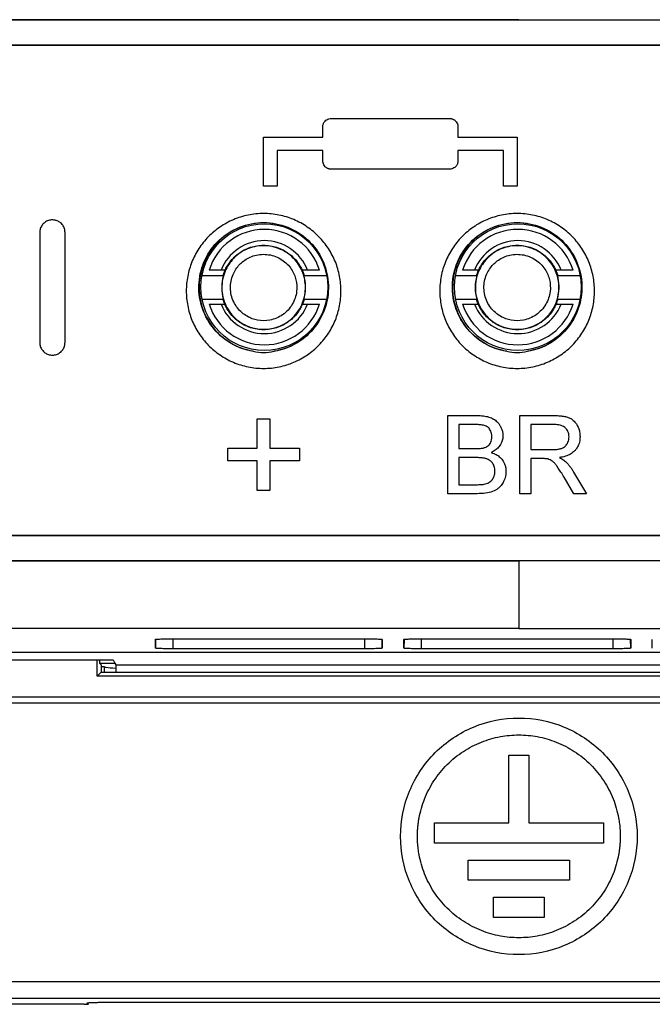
# Model space of a CAD drawing. Header units: millimetres. Extents: x -1111 to 1147, y -743 to 1146.
# Tile 115 of 203: x 190 to 227, y -83 to -25. Entities that reach past the tile are written whole.
import ezdxf

# ---------------------------------------------------------------- set-up
doc = ezdxf.new("R2010")
doc.units = ezdxf.units.MM

msp = doc.modelspace()

# ---------------------------------------------------------------- linework, layer by layer
at = {"color": 7, "linetype": 'Continuous', "lineweight": 25}
for p, q in [((219.102, -25.029), (119.525, -25.029)), ((119.525, -25.038), (318.68, -25.038)), ((219.102, -25.029), (318.68, -25.029)), ((318.68, -26.538), (119.525, -26.538)), ((318.68, -26.556), (119.525, -26.556)), ((207.502, -31.973), (207.502, -31.373)), ((208.002, -30.873), (215.002, -30.873)), ((215.502, -31.373), (215.502, -31.973)), ((204.002, -34.873), (204.002, -31.973)), ((204.002, -31.973), (207.502, -31.973)), ((215.502, -31.973), (219.002, -31.973)), ((207.502, -32.773), (204.802, -32.773)), ((204.802, -32.773), (204.802, -34.873)), ((207.502, -33.373), (207.502, -32.773)), ((218.202, -32.773), (215.502, -32.773)), ((215.502, -32.773), (215.502, -33.373)), ((218.202, -34.873), (218.202, -32.773)), ((215.002, -33.873), (208.002, -33.873)), ((204.802, -34.873), (204.002, -34.873)), ((219.002, -34.873), (218.202, -34.873)), ((201.615, -40.191), (200.351, -40.191)), ((201.756, -39.849), (201.481, -39.849)), ((201.602, -40.173), (201.615, -40.191)), ((206.605, -39.849), (206.252, -39.849)), ((206.389, -40.191), (206.402, -40.173)), ((207.735, -40.191), (206.389, -40.191)), ((216.615, -40.191), (215.351, -40.191)), ((216.756, -39.849), (216.481, -39.849)), ((216.602, -40.173), (216.615, -40.191)), ((221.605, -39.849), (221.252, -39.849)), ((221.389, -40.191), (221.402, -40.173)), ((222.735, -40.191), (221.389, -40.191)), ((200.36, -41.556), (201.615, -41.556)), ((201.481, -41.849), (201.737, -41.849)), ((201.615, -41.556), (201.602, -41.573)), ((206.268, -41.849), (206.605, -41.849)), ((206.402, -41.573), (206.389, -41.556)), ((206.389, -41.556), (207.726, -41.556)), ((215.36, -41.556), (216.615, -41.556)), ((216.481, -41.849), (216.737, -41.849)), ((216.615, -41.556), (216.602, -41.573)), ((221.268, -41.849), (221.605, -41.849)), ((221.402, -41.573), (221.389, -41.556)), ((221.389, -41.556), (222.726, -41.556)), ((203.628, -50.384), (203.628, -48.642)), ((203.628, -48.642), (204.375, -48.642)), ((204.375, -48.642), (204.375, -50.384)), ((214.901, -48.446), (216.631, -48.446)), ((214.901, -53.069), (214.901, -48.446)), ((219.168, -48.446), (221.174, -48.446)), ((216.433, -48.979), (215.553, -48.979)), ((215.553, -48.979), (215.553, -50.402)), ((221.198, -48.979), (219.82, -48.979)), ((219.82, -48.979), (219.82, -50.461)), ((201.886, -51.131), (201.886, -50.384)), ((201.886, -50.384), (203.628, -50.384)), ((204.375, -50.384), (206.118, -50.384)), ((206.118, -50.384), (206.118, -51.131)), ((215.553, -50.402), (216.505, -50.402)), ((219.82, -50.461), (221.058, -50.461)), ((203.628, -51.131), (201.886, -51.131)), ((203.628, -52.873), (203.628, -51.131)), ((206.118, -51.131), (204.375, -51.131)), ((204.375, -51.131), (204.375, -52.873)), ((216.571, -50.935), (215.553, -50.935)), ((215.553, -50.935), (215.553, -52.536)), ((220.488, -50.995), (219.82, -50.995)), ((219.82, -50.995), (219.82, -53.069)), ((222.344, -51.793), (223.103, -53.069)), ((222.355, -53.069), (221.779, -52.093)), ((204.375, -52.873), (203.628, -52.873)), ((215.553, -52.536), (216.646, -52.536)), ((216.636, -53.069), (214.901, -53.069)), ((219.82, -53.069), (219.168, -53.069)), ((223.103, -53.069), (222.355, -53.069)), ((119.738, -55.52), (318.466, -55.52)), ((119.738, -55.538), (318.466, -55.538)), ((318.466, -57.038), (119.738, -57.038)), ((119.738, -57.047), (219.102, -57.047)), ((318.466, -57.047), (219.102, -57.047)), ((219.102, -61.038), (110.825, -61.038)), ((219.102, -61.038), (327.38, -61.038)), ((197.599, -62.208), (197.599, -61.691)), ((198.652, -61.654), (209.972, -61.654)), ((211.024, -61.691), (211.024, -62.208)), ((212.299, -62.208), (212.299, -61.691)), ((213.352, -61.654), (224.672, -61.654)), ((225.724, -61.691), (225.724, -62.208)), ((226.999, -62.208), (226.999, -61.691)), ((209.972, -62.244), (198.652, -62.244)), ((224.672, -62.244), (213.352, -62.244)), ((169.018, -62.891), (195.102, -62.891)), ((181.034, -62.439), (257.034, -62.439)), ((194.152, -63.865), (194.154, -62.891)), ((194.294, -62.891), (194.294, -63.092)), ((195.102, -62.891), (195.202, -63.092)), ((194.294, -63.092), (194.39, -63.187)), ((194.294, -63.092), (195.202, -63.092)), ((194.39, -63.187), (194.389, -63.627)), ((194.579, -63.303), (194.39, -63.303)), ((194.585, -63.633), (194.579, -63.303)), ((195.202, -63.092), (195.25, -63.186)), ((195.25, -63.186), (242.955, -63.186)), ((195.25, -63.186), (195.25, -63.635)), ((194.152, -63.865), (194.389, -63.627)), ((244.053, -63.865), (194.152, -63.865)), ((194.904, -63.635), (243.3, -63.635)), ((169.213, -65.088), (268.991, -65.088)), ((170.225, -65.44), (267.979, -65.44)), ((218.502, -68.54), (219.702, -68.54)), ((218.502, -72.54), (218.502, -68.54)), ((219.702, -68.54), (219.702, -72.54)), ((214.102, -72.54), (218.502, -72.54)), ((214.102, -73.74), (214.102, -72.54)), ((219.702, -72.54), (224.102, -72.54)), ((224.102, -72.54), (224.102, -73.74)), ((224.102, -73.74), (214.102, -73.74)), ((216.102, -75.94), (216.102, -74.74)), ((216.102, -74.74), (222.102, -74.74)), ((222.102, -74.74), (222.102, -75.94)), ((222.102, -75.94), (216.102, -75.94)), ((217.602, -76.94), (220.602, -76.94)), ((217.602, -78.14), (217.602, -76.94)), ((220.602, -76.94), (220.602, -78.14)), ((220.602, -78.14), (217.602, -78.14)), ((177.097, -81.934), (261.107, -81.934)), ((193.381, -83.277), (176.877, -83.277)), ((261.107, -82.933), (177.097, -82.933)), ((193.632, -83.268), (193.567, -83.203)), ((194.904, -83.155), (243.3, -83.155))]:
    msp.add_line(p, q, dxfattribs=at)
at = {"color": 250, "linetype": 'Continuous', "lineweight": 25}
for p, q in [((197.608, -61.71), (197.599, -62.208)), ((198.652, -62.244), (198.652, -61.654)), ((209.972, -61.655), (209.972, -62.244)), ((211.024, -62.208), (211.015, -61.699)), ((212.308, -61.693), (212.299, -62.208)), ((213.352, -62.244), (213.352, -61.655)), ((224.672, -61.672), (224.672, -62.244)), ((225.724, -62.208), (225.715, -61.689))]:
    msp.add_line(p, q, dxfattribs=at)
at = {"color": 7, "linetype": 'Continuous', "lineweight": 25}
for centre in [(204.043, -40.849), (219.043, -40.849)]:
    msp.add_circle(centre, 3.75, dxfattribs=at)
for centre, radius, start, end in [((204.002, -40.873), 3.821, 279.25582, 260.74948), ((219.002, -40.873), 3.821, 279.2558, 260.74954), ((204.043, -40.849), 3.415, 17.02794, 162.97206), ((219.043, -40.849), 3.415, 17.02794, 162.97206), ((204.043, -40.849), 2.75, 21.32369, 158.67631), ((219.043, -40.849), 2.75, 21.32369, 158.67631), ((204.043, -40.849), 3.415, 197.02794, 342.97206), ((204.043, -40.849), 2.75, 201.32369, 338.67631), ((219.043, -40.849), 3.415, 197.02794, 342.97206), ((219.043, -40.849), 2.75, 201.32369, 338.67631)]:
    msp.add_arc(centre, radius, start, end, dxfattribs=at)
for points, knots in [([(207.502, -31.373), (207.503, -31.349), (207.505, -31.3), (207.522, -31.226), (207.55, -31.153), (207.591, -31.084), (207.651, -31.012), (207.74, -30.941), (207.862, -30.885), (207.955, -30.877), (208.002, -30.873)], [0, 0, 0, 0, 0.093239, 0.190804, 0.29193, 0.395618, 0.500677, 0.65493, 0.823828, 1, 1, 1, 1]), ([(215.002, -30.873), (215.022, -30.874), (215.065, -30.875), (215.128, -30.888), (215.191, -30.909), (215.252, -30.938), (215.309, -30.977), (215.377, -31.037), (215.444, -31.128), (215.493, -31.25), (215.499, -31.333), (215.502, -31.373)], [0, 0, 0, 0, 0.077843, 0.158597, 0.241803, 0.326891, 0.413207, 0.500059, 0.674239, 0.842262, 1, 1, 1, 1]), ([(219.002, -31.973), (219.002, -32.457), (219.002, -33.424), (219.002, -34.39), (219.002, -34.873)], [0, 0, 0, 0, 0.500009, 1, 1, 1, 1]), ([(208.002, -33.873), (207.981, -33.872), (207.939, -33.871), (207.876, -33.858), (207.813, -33.838), (207.752, -33.808), (207.696, -33.771), (207.628, -33.71), (207.56, -33.619), (207.51, -33.497), (207.505, -33.413), (207.502, -33.373)], [0, 0, 0, 0, 0.077474, 0.157814, 0.240568, 0.325175, 0.410994, 0.497345, 0.672454, 0.841399, 1, 1, 1, 1]), ([(215.502, -33.373), (215.501, -33.397), (215.499, -33.446), (215.481, -33.52), (215.453, -33.594), (215.411, -33.663), (215.351, -33.736), (215.263, -33.805), (215.141, -33.862), (215.049, -33.869), (215.002, -33.873)], [0, 0, 0, 0, 0.09374, 0.191839, 0.293522, 0.397772, 0.503379, 0.656386, 0.824365, 1, 1, 1, 1]), ([(204.002, -45.659), (203.692, -45.659), (203.388, -45.627), (202.791, -45.506), (202.494, -45.414), (201.934, -45.177), (201.67, -45.031), (201.17, -44.689), (200.937, -44.494), (200.52, -44.067), (200.333, -43.833), (200.006, -43.333), (199.87, -43.072), (199.649, -42.527), (199.565, -42.241), (199.453, -41.664), (199.424, -41.374), (199.424, -40.788), (199.452, -40.491), (199.564, -39.916), (199.647, -39.635), (199.868, -39.086), (200.007, -38.821), (200.33, -38.325), (200.515, -38.093), (200.937, -37.661), (201.168, -37.467), (201.539, -37.212), (201.668, -37.133), (201.934, -36.986), (202.072, -36.919), (202.495, -36.74), (202.785, -36.65), (203.383, -36.527), (203.693, -36.495), (204.305, -36.495), (204.608, -36.526), (205.211, -36.648), (205.505, -36.739), (206.064, -36.975), (206.333, -37.123), (206.834, -37.465), (207.064, -37.658), (207.483, -38.086), (207.672, -38.323), (207.996, -38.82), (208.133, -39.082), (208.356, -39.633), (208.44, -39.917), (208.551, -40.491), (208.579, -40.785), (208.579, -41.375), (208.551, -41.666), (208.439, -42.24), (208.355, -42.526), (208.133, -43.073), (207.996, -43.333), (207.673, -43.829), (207.484, -44.066), (207.067, -44.493), (206.838, -44.686), (206.34, -45.028), (206.07, -45.176), (205.513, -45.413), (205.223, -45.503), (204.618, -45.627), (204.311, -45.659), (204.002, -45.659)], [0, 0, 0, 0, 0.03125, 0.03125, 0.0625, 0.0625, 0.09375, 0.09375, 0.125, 0.125, 0.15625, 0.15625, 0.1875, 0.1875, 0.21875, 0.21875, 0.25, 0.25, 0.28125, 0.28125, 0.3125, 0.3125, 0.34375, 0.34375, 0.375, 0.375, 0.40625, 0.40625, 0.421875, 0.421875, 0.4375, 0.4375, 0.46875, 0.46875, 0.5, 0.5, 0.53125, 0.53125, 0.5625, 0.5625, 0.59375, 0.59375, 0.625, 0.625, 0.65625, 0.65625, 0.6875, 0.6875, 0.71875, 0.71875, 0.75, 0.75, 0.78125, 0.78125, 0.8125, 0.8125, 0.84375, 0.84375, 0.875, 0.875, 0.90625, 0.90625, 0.9375, 0.9375, 0.96875, 0.96875, 1, 1, 1, 1]), ([(219.002, -45.659), (218.692, -45.659), (218.388, -45.627), (217.791, -45.506), (217.494, -45.414), (216.934, -45.177), (216.67, -45.031), (216.17, -44.689), (215.937, -44.494), (215.52, -44.067), (215.333, -43.833), (215.006, -43.333), (214.87, -43.072), (214.649, -42.527), (214.565, -42.241), (214.453, -41.664), (214.424, -41.374), (214.424, -40.788), (214.452, -40.491), (214.564, -39.916), (214.647, -39.635), (214.868, -39.086), (215.007, -38.821), (215.33, -38.325), (215.515, -38.093), (215.937, -37.661), (216.168, -37.467), (216.54, -37.212), (216.668, -37.133), (216.934, -36.986), (217.072, -36.919), (217.495, -36.74), (217.785, -36.65), (218.383, -36.527), (218.693, -36.495), (219.305, -36.495), (219.609, -36.526), (220.211, -36.648), (220.505, -36.739), (221.064, -36.975), (221.333, -37.123), (221.834, -37.465), (222.064, -37.658), (222.483, -38.086), (222.672, -38.323), (222.996, -38.82), (223.133, -39.082), (223.356, -39.633), (223.44, -39.917), (223.551, -40.491), (223.579, -40.785), (223.579, -41.375), (223.551, -41.666), (223.439, -42.24), (223.355, -42.526), (223.133, -43.073), (222.996, -43.333), (222.673, -43.829), (222.484, -44.066), (222.067, -44.493), (221.838, -44.686), (221.34, -45.028), (221.07, -45.176), (220.513, -45.413), (220.223, -45.503), (219.618, -45.627), (219.311, -45.659), (219.002, -45.659)], [0, 0, 0, 0, 0.03125, 0.03125, 0.0625, 0.0625, 0.09375, 0.09375, 0.125, 0.125, 0.15625, 0.15625, 0.1875, 0.1875, 0.21875, 0.21875, 0.25, 0.25, 0.28125, 0.28125, 0.3125, 0.3125, 0.34375, 0.34375, 0.375, 0.375, 0.40625, 0.40625, 0.421875, 0.421875, 0.4375, 0.4375, 0.46875, 0.46875, 0.5, 0.5, 0.53125, 0.53125, 0.5625, 0.5625, 0.59375, 0.59375, 0.625, 0.625, 0.65625, 0.65625, 0.6875, 0.6875, 0.71875, 0.71875, 0.75, 0.75, 0.78125, 0.78125, 0.8125, 0.8125, 0.84375, 0.84375, 0.875, 0.875, 0.90625, 0.90625, 0.9375, 0.9375, 0.96875, 0.96875, 1, 1, 1, 1]), ([(191.502, -36.873), (191.421, -36.877), (191.341, -36.884), (191.188, -36.934), (191.116, -36.972), (190.991, -37.068), (190.934, -37.125), (190.842, -37.253), (190.812, -37.327), (190.784, -37.401)], [0, 0, 0, 0, 0.25, 0.25, 0.5, 0.5, 0.75, 0.75, 1, 1, 1, 1]), ([(191.727, -36.906), (191.709, -36.902), (191.69, -36.898), (191.671, -36.894), (191.652, -36.891), (191.633, -36.888), (191.614, -36.885), (191.577, -36.88), (191.539, -36.877), (191.502, -36.873)], [0, 0, 0, 0, 0.0000576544, 0.0000576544, 0.0000576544, 0.0001152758, 0.0001152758, 0.0001152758, 0.0002282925, 0.0002282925, 0.0002282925, 0.0002282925]), ([(192.252, -37.623), (192.247, -37.545), (192.241, -37.467), (192.195, -37.318), (192.157, -37.246), (192.064, -37.12), (192.007, -37.061), (191.878, -36.967), (191.803, -36.936), (191.727, -36.906)], [0, 0, 0, 0, 0.25, 0.25, 0.5, 0.5, 0.75, 0.75, 1, 1, 1, 1]), ([(203.388, -44.644), (202.907, -44.566), (202.444, -44.396), (201.619, -43.901), (201.257, -43.577), (200.679, -42.828), (200.461, -42.403), (200.195, -41.506), (200.144, -41.035), (200.216, -40.105), (200.337, -39.645), (200.739, -38.795), (201.021, -38.405), (201.715, -37.749), (202.127, -37.483), (203.027, -37.123), (203.514, -37.028), (204.489, -37.028), (204.977, -37.123), (205.877, -37.483), (206.289, -37.749), (206.983, -38.405), (207.264, -38.795), (207.667, -39.645), (207.788, -40.105), (207.859, -41.035), (207.809, -41.506), (207.542, -42.403), (207.325, -42.828), (206.746, -43.578), (206.385, -43.901), (205.559, -44.396), (205.096, -44.566), (204.616, -44.644)], [0, 0, 0, 0, 0.0625, 0.0625, 0.125, 0.125, 0.1875, 0.1875, 0.25, 0.25, 0.3125, 0.3125, 0.375, 0.375, 0.4375, 0.4375, 0.5, 0.5, 0.5625, 0.5625, 0.625, 0.625, 0.6875, 0.6875, 0.75, 0.75, 0.8125, 0.8125, 0.875, 0.875, 0.9375, 0.9375, 1, 1, 1, 1]), ([(218.388, -44.644), (217.907, -44.566), (217.444, -44.396), (216.619, -43.901), (216.257, -43.577), (215.679, -42.828), (215.461, -42.403), (215.195, -41.506), (215.144, -41.035), (215.216, -40.105), (215.337, -39.645), (215.739, -38.795), (216.021, -38.405), (216.715, -37.749), (217.127, -37.483), (218.027, -37.123), (218.514, -37.028), (219.489, -37.028), (219.977, -37.123), (220.877, -37.483), (221.289, -37.749), (221.983, -38.405), (222.264, -38.795), (222.667, -39.645), (222.788, -40.105), (222.859, -41.035), (222.809, -41.506), (222.542, -42.403), (222.325, -42.828), (221.746, -43.578), (221.385, -43.901), (220.559, -44.396), (220.096, -44.566), (219.616, -44.644)], [0, 0, 0, 0, 0.0625, 0.0625, 0.125, 0.125, 0.1875, 0.1875, 0.25, 0.25, 0.3125, 0.3125, 0.375, 0.375, 0.4375, 0.4375, 0.5, 0.5, 0.5625, 0.5625, 0.625, 0.625, 0.6875, 0.6875, 0.75, 0.75, 0.8125, 0.8125, 0.875, 0.875, 0.9375, 0.9375, 1, 1, 1, 1]), ([(190.784, -37.401), (190.78, -37.419), (190.776, -37.437), (190.772, -37.455), (190.767, -37.483), (190.764, -37.511), (190.76, -37.539), (190.757, -37.567), (190.754, -37.595), (190.752, -37.623)], [0, 0, 0, 0, 0.0000583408, 0.0000583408, 0.0000583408, 0.0001463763, 0.0001463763, 0.0001463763, 0.0002345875, 0.0002345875, 0.0002345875, 0.0002345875]), ([(206.41, -40.309), (206.471, -40.569), (206.496, -40.867), (206.417, -41.494), (206.313, -41.823), (205.959, -42.426), (205.709, -42.698), (205.127, -43.105), (204.797, -43.239), (204.149, -43.364), (203.834, -43.358), (203.484, -43.293), (203.417, -43.278), (203.285, -43.242), (203.222, -43.222), (203.027, -43.151), (202.896, -43.091), (202.505, -42.865), (202.25, -42.653), (201.834, -42.113), (201.675, -41.785), (201.512, -41.09), (201.509, -40.725), (201.642, -40.056), (201.776, -39.753), (202.025, -39.378), (202.117, -39.265), (202.26, -39.115), (202.308, -39.069), (202.409, -38.979), (202.463, -38.935), (202.748, -38.722), (203.027, -38.575), (203.663, -38.401), (204.019, -38.374), (204.721, -38.48), (205.065, -38.612), (205.65, -38.996), (205.89, -39.244), (206.239, -39.771), (206.349, -40.048), (206.41, -40.309)], [0, 0, 0, 0, 0.0625, 0.0625, 0.125, 0.125, 0.1875, 0.1875, 0.25, 0.25, 0.3125, 0.3125, 0.328125, 0.328125, 0.34375, 0.34375, 0.375, 0.375, 0.4375, 0.4375, 0.5, 0.5, 0.5625, 0.5625, 0.625, 0.625, 0.65625, 0.65625, 0.671875, 0.671875, 0.6875, 0.6875, 0.75, 0.75, 0.8125, 0.8125, 0.875, 0.875, 0.9375, 0.9375, 1, 1, 1, 1]), ([(201.602, -40.173), (201.617, -40.123), (201.648, -40.023), (201.707, -39.878), (201.773, -39.736), (201.849, -39.599), (201.978, -39.395), (202.185, -39.139), (202.495, -38.864), (202.846, -38.643), (203.341, -38.437), (204.002, -38.331), (204.662, -38.437), (205.158, -38.643), (205.508, -38.864), (205.819, -39.139), (206.047, -39.422), (206.208, -39.689), (206.321, -39.925), (206.375, -40.09), (206.402, -40.173)], [0, 0, 0, 0, 0.024467, 0.04879, 0.073066, 0.097391, 0.121862, 0.186049, 0.25025, 0.314438, 0.378638, 0.500018, 0.621397, 0.685584, 0.749785, 0.813973, 0.878174, 0.918854, 0.959314, 1, 1, 1, 1]), ([(221.41, -40.309), (221.471, -40.569), (221.496, -40.867), (221.417, -41.494), (221.313, -41.823), (220.959, -42.426), (220.709, -42.698), (220.127, -43.105), (219.797, -43.239), (219.149, -43.364), (218.834, -43.358), (218.484, -43.293), (218.417, -43.278), (218.285, -43.242), (218.222, -43.222), (218.027, -43.151), (217.896, -43.091), (217.505, -42.865), (217.25, -42.653), (216.834, -42.113), (216.675, -41.785), (216.512, -41.09), (216.509, -40.725), (216.642, -40.056), (216.776, -39.753), (217.025, -39.378), (217.117, -39.265), (217.26, -39.115), (217.308, -39.069), (217.409, -38.979), (217.463, -38.935), (217.748, -38.722), (218.027, -38.575), (218.663, -38.401), (219.019, -38.374), (219.721, -38.48), (220.065, -38.612), (220.65, -38.996), (220.89, -39.244), (221.239, -39.771), (221.349, -40.048), (221.41, -40.309)], [0, 0, 0, 0, 0.0625, 0.0625, 0.125, 0.125, 0.1875, 0.1875, 0.25, 0.25, 0.3125, 0.3125, 0.328125, 0.328125, 0.34375, 0.34375, 0.375, 0.375, 0.4375, 0.4375, 0.5, 0.5, 0.5625, 0.5625, 0.625, 0.625, 0.65625, 0.65625, 0.671875, 0.671875, 0.6875, 0.6875, 0.75, 0.75, 0.8125, 0.8125, 0.875, 0.875, 0.9375, 0.9375, 1, 1, 1, 1]), ([(216.602, -40.173), (216.617, -40.123), (216.648, -40.023), (216.707, -39.878), (216.773, -39.736), (216.849, -39.599), (216.978, -39.395), (217.185, -39.139), (217.495, -38.864), (217.846, -38.643), (218.341, -38.437), (219.002, -38.331), (219.662, -38.437), (220.158, -38.643), (220.508, -38.864), (220.819, -39.139), (221.047, -39.422), (221.208, -39.689), (221.321, -39.925), (221.375, -40.09), (221.402, -40.173)], [0, 0, 0, 0, 0.024467, 0.04879, 0.073066, 0.097391, 0.121862, 0.186049, 0.25025, 0.314438, 0.378638, 0.500018, 0.621397, 0.685584, 0.749785, 0.813973, 0.878174, 0.918854, 0.959314, 1, 1, 1, 1]), ([(205.915, -40.425), (205.866, -40.218), (205.779, -39.998), (205.502, -39.579), (205.311, -39.382), (204.846, -39.077), (204.573, -38.972), (204.015, -38.888), (203.733, -38.909), (203.228, -39.048), (203.006, -39.164), (202.734, -39.367), (202.656, -39.437), (202.504, -39.596), (202.432, -39.685), (202.233, -39.983), (202.127, -40.224), (202.022, -40.756), (202.024, -41.045), (202.153, -41.598), (202.28, -41.858), (202.611, -42.287), (202.813, -42.456), (203.123, -42.635), (203.228, -42.683), (203.434, -42.758), (203.535, -42.785), (203.869, -42.847), (204.119, -42.852), (204.633, -42.752), (204.896, -42.646), (205.358, -42.323), (205.556, -42.107), (205.837, -41.627), (205.92, -41.366), (205.983, -40.868), (205.964, -40.632), (205.915, -40.425)], [0, 0, 0, 0, 0.0625, 0.0625, 0.125, 0.125, 0.1875, 0.1875, 0.25, 0.25, 0.3125, 0.3125, 0.34375, 0.34375, 0.375, 0.375, 0.4375, 0.4375, 0.5, 0.5, 0.5625, 0.5625, 0.625, 0.625, 0.65625, 0.65625, 0.6875, 0.6875, 0.75, 0.75, 0.8125, 0.8125, 0.875, 0.875, 0.9375, 0.9375, 1, 1, 1, 1]), ([(220.915, -40.425), (220.866, -40.218), (220.779, -39.998), (220.502, -39.579), (220.311, -39.382), (219.846, -39.077), (219.573, -38.972), (219.015, -38.888), (218.733, -38.909), (218.228, -39.048), (218.006, -39.164), (217.734, -39.367), (217.656, -39.437), (217.504, -39.596), (217.432, -39.685), (217.233, -39.983), (217.127, -40.224), (217.022, -40.756), (217.024, -41.045), (217.153, -41.598), (217.28, -41.858), (217.611, -42.287), (217.813, -42.456), (218.123, -42.635), (218.228, -42.683), (218.434, -42.758), (218.535, -42.785), (218.869, -42.847), (219.119, -42.852), (219.633, -42.752), (219.896, -42.646), (220.358, -42.323), (220.556, -42.107), (220.837, -41.627), (220.92, -41.366), (220.983, -40.868), (220.964, -40.632), (220.915, -40.425)], [0, 0, 0, 0, 0.0625, 0.0625, 0.125, 0.125, 0.1875, 0.1875, 0.25, 0.25, 0.3125, 0.3125, 0.34375, 0.34375, 0.375, 0.375, 0.4375, 0.4375, 0.5, 0.5, 0.5625, 0.5625, 0.625, 0.625, 0.65625, 0.65625, 0.6875, 0.6875, 0.75, 0.75, 0.8125, 0.8125, 0.875, 0.875, 0.9375, 0.9375, 1, 1, 1, 1]), ([(201.481, -39.849), (201.355, -39.849), (201.226, -39.849), (200.988, -39.849), (200.874, -39.849), (200.778, -39.849)], [0, 0, 0, 0, 0.5, 0.5, 1, 1, 1, 1]), ([(201.615, -40.191), (201.552, -40.409), (201.519, -40.641), (201.519, -41.105), (201.552, -41.337), (201.615, -41.556)], [0, 0, 0, 0, 0.5, 0.5, 1, 1, 1, 1]), ([(207.308, -39.849), (207.211, -39.849), (207.1, -39.849), (206.859, -39.849), (206.733, -39.849), (206.605, -39.849)], [0, 0, 0, 0, 0.5, 0.5, 1, 1, 1, 1]), ([(216.481, -39.849), (216.355, -39.849), (216.226, -39.849), (215.988, -39.849), (215.874, -39.849), (215.778, -39.849)], [0, 0, 0, 0, 0.5, 0.5, 1, 1, 1, 1]), ([(216.615, -40.191), (216.552, -40.409), (216.519, -40.641), (216.519, -41.105), (216.552, -41.337), (216.615, -41.556)], [0, 0, 0, 0, 0.5, 0.5, 1, 1, 1, 1]), ([(222.308, -39.849), (222.211, -39.849), (222.1, -39.849), (221.859, -39.849), (221.733, -39.849), (221.605, -39.849)], [0, 0, 0, 0, 0.5, 0.5, 1, 1, 1, 1]), ([(206.389, -41.556), (206.446, -41.355), (206.478, -41.145), (206.489, -40.722), (206.466, -40.509), (206.419, -40.307)], [0, 0, 0, 0, 0.5, 0.5, 1, 1, 1, 1]), ([(221.389, -41.556), (221.446, -41.355), (221.478, -41.145), (221.489, -40.722), (221.466, -40.509), (221.419, -40.307)], [0, 0, 0, 0, 0.5, 0.5, 1, 1, 1, 1]), ([(200.778, -41.849), (200.875, -41.849), (200.988, -41.849), (201.227, -41.849), (201.355, -41.849), (201.481, -41.849)], [0, 0, 0, 0, 0.5, 0.5, 1, 1, 1, 1]), ([(206.402, -41.573), (206.386, -41.623), (206.355, -41.723), (206.297, -41.868), (206.23, -42.01), (206.155, -42.147), (206.025, -42.351), (205.819, -42.607), (205.508, -42.882), (205.158, -43.103), (204.662, -43.31), (204.002, -43.415), (203.341, -43.31), (202.846, -43.103), (202.495, -42.882), (202.185, -42.607), (201.956, -42.324), (201.795, -42.058), (201.682, -41.822), (201.629, -41.656), (201.602, -41.573)], [0, 0, 0, 0, 0.0244666, 0.0487898, 0.0730656, 0.0973909, 0.1218616, 0.1860492, 0.25025, 0.3144376, 0.3786384, 0.5000176, 0.6213968, 0.6855844, 0.7497852, 0.8139728, 0.8781736, 0.9188541, 0.9593138, 1, 1, 1, 1]), ([(206.605, -41.849), (206.733, -41.849), (206.859, -41.849), (207.1, -41.849), (207.211, -41.849), (207.308, -41.849)], [0, 0, 0, 0, 0.5, 0.5, 1, 1, 1, 1]), ([(215.778, -41.849), (215.875, -41.849), (215.988, -41.849), (216.227, -41.849), (216.355, -41.849), (216.481, -41.849)], [0, 0, 0, 0, 0.5, 0.5, 1, 1, 1, 1]), ([(221.402, -41.573), (221.386, -41.623), (221.355, -41.723), (221.297, -41.868), (221.23, -42.01), (221.155, -42.147), (221.025, -42.351), (220.819, -42.607), (220.508, -42.882), (220.158, -43.103), (219.662, -43.31), (219.002, -43.415), (218.341, -43.31), (217.846, -43.103), (217.495, -42.882), (217.185, -42.607), (216.956, -42.324), (216.795, -42.058), (216.682, -41.822), (216.629, -41.656), (216.602, -41.573)], [0, 0, 0, 0, 0.0244666, 0.0487898, 0.0730656, 0.0973909, 0.1218616, 0.1860492, 0.25025, 0.3144376, 0.3786384, 0.5000176, 0.6213968, 0.6855844, 0.7497852, 0.8139728, 0.8781736, 0.9188541, 0.9593138, 1, 1, 1, 1]), ([(221.605, -41.849), (221.733, -41.849), (221.859, -41.849), (222.1, -41.849), (222.211, -41.849), (222.308, -41.849)], [0, 0, 0, 0, 0.5, 0.5, 1, 1, 1, 1]), ([(190.752, -44.123), (190.757, -44.201), (190.762, -44.278), (190.808, -44.427), (190.845, -44.498), (190.939, -44.625), (190.995, -44.684), (191.123, -44.778), (191.2, -44.81), (191.276, -44.84)], [0, 0, 0, 0, 0.25, 0.25, 0.5, 0.5, 0.75, 0.75, 1, 1, 1, 1]), ([(192.219, -44.346), (192.224, -44.327), (192.228, -44.309), (192.231, -44.291), (192.236, -44.263), (192.24, -44.235), (192.243, -44.207), (192.246, -44.179), (192.249, -44.151), (192.252, -44.123)], [0, 0, 0, 0, 0.0000585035, 0.0000585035, 0.0000585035, 0.000146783, 0.000146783, 0.000146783, 0.0002352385, 0.0002352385, 0.0002352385, 0.0002352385]), ([(191.276, -44.84), (191.295, -44.844), (191.314, -44.848), (191.332, -44.852), (191.351, -44.855), (191.37, -44.858), (191.389, -44.861), (191.427, -44.866), (191.464, -44.869), (191.502, -44.873)], [0, 0, 0, 0, 0.0000576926, 0.0000576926, 0.0000576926, 0.000115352, 0.000115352, 0.000115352, 0.0002284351, 0.0002284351, 0.0002284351, 0.0002284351]), ([(191.502, -44.873), (191.582, -44.869), (191.663, -44.862), (191.816, -44.812), (191.887, -44.774), (192.013, -44.678), (192.07, -44.621), (192.161, -44.493), (192.191, -44.419), (192.219, -44.346)], [0, 0, 0, 0, 0.25, 0.25, 0.5, 0.5, 0.75, 0.75, 1, 1, 1, 1]), ([(203.391, -44.645), (203.592, -44.694), (203.795, -44.719), (204.204, -44.719), (204.411, -44.694), (204.613, -44.645)], [0, 0, 0, 0, 0.5, 0.5, 1, 1, 1, 1]), ([(218.391, -44.645), (218.592, -44.694), (218.795, -44.719), (219.204, -44.719), (219.411, -44.694), (219.613, -44.645)], [0, 0, 0, 0, 0.5, 0.5, 1, 1, 1, 1]), ([(216.631, -48.446), (216.695, -48.447), (216.819, -48.448), (217, -48.464), (217.171, -48.491), (217.329, -48.53), (217.474, -48.583), (217.603, -48.649), (217.716, -48.726), (217.819, -48.817), (217.916, -48.927), (218.007, -49.066), (218.088, -49.233), (218.149, -49.428), (218.156, -49.57), (218.16, -49.644)], [0, 0, 0, 0, 0.085409, 0.166623, 0.243891, 0.31694, 0.385955, 0.451206, 0.51255, 0.571139, 0.638749, 0.715431, 0.801165, 0.896059, 1, 1, 1, 1]), ([(219.168, -53.069), (219.168, -52.299), (219.168, -50.759), (219.168, -49.217), (219.168, -48.446)], [0, 0, 0, 0, 0.499981, 1, 1, 1, 1]), ([(221.174, -48.446), (221.273, -48.447), (221.463, -48.45), (221.733, -48.479), (221.969, -48.53), (222.168, -48.612), (222.316, -48.72), (222.435, -48.842), (222.541, -48.99), (222.636, -49.183), (222.711, -49.422), (222.719, -49.598), (222.724, -49.692)], [0, 0, 0, 0, 0.128447, 0.244678, 0.348629, 0.440745, 0.520836, 0.585726, 0.666088, 0.76187, 0.873199, 1, 1, 1, 1]), ([(217.508, -49.702), (217.506, -49.64), (217.501, -49.525), (217.45, -49.372), (217.384, -49.252), (217.311, -49.165), (217.221, -49.095), (217.096, -49.036), (216.915, -49.001), (216.689, -48.982), (216.523, -48.98), (216.433, -48.979)], [0, 0, 0, 0, 0.126191, 0.235428, 0.328087, 0.403669, 0.462886, 0.554496, 0.674429, 0.822892, 1, 1, 1, 1]), ([(222.072, -49.706), (222.069, -49.649), (222.064, -49.541), (222.016, -49.396), (221.95, -49.282), (221.879, -49.197), (221.794, -49.123), (221.683, -49.059), (221.537, -49.012), (221.373, -48.983), (221.258, -48.981), (221.198, -48.979)], [0, 0, 0, 0, 0.136574, 0.256201, 0.359372, 0.445709, 0.515396, 0.621466, 0.737321, 0.863492, 1, 1, 1, 1]), ([(217.061, -50.347), (217.095, -50.335), (217.167, -50.31), (217.272, -50.247), (217.371, -50.155), (217.451, -50.028), (217.501, -49.872), (217.506, -49.76), (217.508, -49.702)], [0, 0, 0, 0, 0.1242301, 0.2650388, 0.4229384, 0.5978539, 0.7902652, 1, 1, 1, 1]), ([(218.16, -49.644), (218.158, -49.696), (218.153, -49.793), (218.124, -49.923), (218.086, -50.027), (218.022, -50.164), (217.907, -50.334), (217.708, -50.513), (217.548, -50.597), (217.467, -50.639)], [0, 0, 0, 0, 0.12359, 0.228856, 0.315987, 0.384777, 0.58628, 0.791252, 1, 1, 1, 1]), ([(221.058, -50.461), (221.138, -50.459), (221.286, -50.456), (221.493, -50.431), (221.664, -50.381), (221.786, -50.312), (221.875, -50.234), (221.948, -50.145), (222.011, -50.025), (222.062, -49.876), (222.069, -49.765), (222.072, -49.706)], [0, 0, 0, 0, 0.1618356, 0.3029461, 0.4235548, 0.5238121, 0.5886467, 0.6686056, 0.7638823, 0.8743106, 1, 1, 1, 1]), ([(222.724, -49.692), (222.722, -49.752), (222.719, -49.865), (222.687, -50.026), (222.641, -50.167), (222.585, -50.288), (222.523, -50.389), (222.46, -50.471), (222.352, -50.593), (222.157, -50.739), (221.849, -50.872), (221.618, -50.914), (221.498, -50.935)], [0, 0, 0, 0, 0.094286, 0.180483, 0.258668, 0.32875, 0.390757, 0.444793, 0.490796, 0.644798, 0.814355, 1, 1, 1, 1]), ([(216.505, -50.402), (216.553, -50.401), (216.643, -50.401), (216.771, -50.395), (216.882, -50.384), (216.978, -50.371), (217.035, -50.355), (217.061, -50.347)], [0, 0, 0, 0, 0.2549, 0.482248, 0.682141, 0.854827, 1, 1, 1, 1]), ([(217.467, -50.639), (217.518, -50.656), (217.619, -50.688), (217.762, -50.754), (217.89, -50.835), (218.004, -50.929), (218.101, -51.035), (218.189, -51.16), (218.267, -51.317), (218.328, -51.516), (218.335, -51.665), (218.338, -51.745)], [0, 0, 0, 0, 0.103719, 0.204629, 0.302905, 0.398569, 0.491674, 0.585606, 0.701666, 0.839743, 1, 1, 1, 1]), ([(217.686, -51.735), (217.685, -51.687), (217.681, -51.593), (217.65, -51.462), (217.604, -51.349), (217.546, -51.255), (217.483, -51.179), (217.419, -51.122), (217.333, -51.062), (217.207, -51.004), (217.026, -50.963), (216.81, -50.939), (216.654, -50.936), (216.571, -50.935)], [0, 0, 0, 0, 0.095307, 0.182679, 0.261923, 0.332911, 0.395813, 0.450813, 0.497811, 0.593813, 0.70941, 0.844796, 1, 1, 1, 1]), ([(220.809, -51.016), (220.779, -51.011), (220.714, -51.001), (220.607, -50.995), (220.529, -50.995), (220.488, -50.995)], [0, 0, 0, 0, 0.2801836, 0.6137648, 1, 1, 1, 1]), ([(221.779, -52.093), (221.718, -51.991), (221.608, -51.809), (221.454, -51.573), (221.326, -51.393), (221.21, -51.253), (221.087, -51.142), (220.952, -51.062), (220.855, -51.031), (220.809, -51.016)], [0, 0, 0, 0, 0.242414, 0.433349, 0.572783, 0.690269, 0.800575, 0.903655, 1, 1, 1, 1]), ([(221.498, -50.935), (221.545, -50.959), (221.634, -51.004), (221.756, -51.078), (221.825, -51.136), (221.857, -51.163)], [0, 0, 0, 0, 0.368385, 0.70115, 1, 1, 1, 1]), ([(221.857, -51.163), (221.9, -51.205), (221.989, -51.293), (222.114, -51.441), (222.233, -51.61), (222.307, -51.731), (222.344, -51.793)], [0, 0, 0, 0, 0.2249, 0.466484, 0.725015, 1, 1, 1, 1]), ([(218.338, -51.745), (218.336, -51.81), (218.332, -51.935), (218.294, -52.112), (218.239, -52.27), (218.172, -52.407), (218.099, -52.525), (218.023, -52.624), (217.946, -52.704), (217.802, -52.825), (217.535, -52.96), (217.113, -53.057), (216.803, -53.065), (216.636, -53.069)], [0, 0, 0, 0, 0.0816, 0.157031, 0.226541, 0.290014, 0.347375, 0.398776, 0.444239, 0.48358, 0.62867, 0.800482, 1, 1, 1, 1]), ([(217.042, -52.513), (217.092, -52.502), (217.191, -52.48), (217.329, -52.421), (217.448, -52.339), (217.538, -52.235), (217.613, -52.109), (217.675, -51.943), (217.682, -51.81), (217.686, -51.735)], [0, 0, 0, 0, 0.135603, 0.2674511, 0.3949567, 0.5193254, 0.6342863, 0.7945388, 1, 1, 1, 1]), ([(216.646, -52.536), (216.7, -52.535), (216.798, -52.534), (216.93, -52.529), (217.008, -52.518), (217.042, -52.513)], [0, 0, 0, 0, 0.407423, 0.74074, 1, 1, 1, 1]), ([(197.599, -61.691), (197.6, -61.69), (197.602, -61.687), (197.618, -61.684), (197.644, -61.68), (197.692, -61.675), (197.775, -61.67), (197.909, -61.664), (198.069, -61.66), (198.25, -61.657), (198.447, -61.654), (198.583, -61.654), (198.652, -61.654)], [0, 0, 0, 0, 0.063737, 0.126837, 0.189938, 0.253675, 0.379946, 0.506289, 0.629222, 0.752149, 0.875892, 1, 1, 1, 1]), ([(209.972, -61.654), (210.007, -61.654), (210.077, -61.654), (210.18, -61.655), (210.282, -61.656), (210.413, -61.657), (210.567, -61.66), (210.727, -61.665), (210.857, -61.67), (210.951, -61.677), (211.013, -61.684), (211.02, -61.688), (211.024, -61.691)], [0, 0, 0, 0, 0.063727, 0.12682, 0.189916, 0.253653, 0.379904, 0.506253, 0.62918, 0.752129, 0.875879, 1, 1, 1, 1]), ([(212.299, -61.691), (212.3, -61.69), (212.302, -61.687), (212.318, -61.684), (212.344, -61.68), (212.392, -61.675), (212.475, -61.67), (212.609, -61.664), (212.769, -61.66), (212.95, -61.657), (213.147, -61.654), (213.283, -61.654), (213.352, -61.654)], [0, 0, 0, 0, 0.063737, 0.126837, 0.189938, 0.253675, 0.379946, 0.506289, 0.629222, 0.752149, 0.875892, 1, 1, 1, 1]), ([(224.672, -61.654), (224.707, -61.654), (224.777, -61.654), (224.88, -61.655), (224.982, -61.656), (225.113, -61.657), (225.267, -61.66), (225.427, -61.665), (225.557, -61.67), (225.651, -61.677), (225.713, -61.684), (225.72, -61.688), (225.724, -61.691)], [0, 0, 0, 0, 0.063727, 0.12682, 0.189916, 0.253653, 0.379904, 0.506253, 0.62918, 0.752129, 0.875879, 1, 1, 1, 1]), ([(198.652, -62.244), (198.617, -62.244), (198.547, -62.244), (198.443, -62.244), (198.342, -62.243), (198.211, -62.241), (198.056, -62.238), (197.897, -62.234), (197.767, -62.228), (197.672, -62.222), (197.61, -62.215), (197.603, -62.21), (197.599, -62.208)], [0, 0, 0, 0, 0.063727, 0.126819, 0.189915, 0.253652, 0.379902, 0.506251, 0.629178, 0.752128, 0.875879, 1, 1, 1, 1]), ([(211.024, -62.208), (211.023, -62.209), (211.021, -62.211), (211.005, -62.215), (210.979, -62.218), (210.932, -62.223), (210.848, -62.228), (210.715, -62.234), (210.555, -62.239), (210.374, -62.242), (210.177, -62.244), (210.04, -62.244), (209.972, -62.244)], [0, 0, 0, 0, 0.063736, 0.126836, 0.189937, 0.253674, 0.379945, 0.506288, 0.629222, 0.752149, 0.875893, 1, 1, 1, 1]), ([(213.352, -62.244), (213.317, -62.244), (213.247, -62.244), (213.143, -62.244), (213.042, -62.243), (212.911, -62.241), (212.756, -62.238), (212.597, -62.234), (212.467, -62.228), (212.372, -62.222), (212.31, -62.215), (212.303, -62.21), (212.299, -62.208)], [0, 0, 0, 0, 0.063727, 0.126819, 0.189915, 0.253652, 0.379902, 0.506251, 0.629178, 0.752128, 0.875879, 1, 1, 1, 1]), ([(225.724, -62.208), (225.723, -62.209), (225.721, -62.211), (225.705, -62.215), (225.679, -62.218), (225.632, -62.223), (225.548, -62.228), (225.415, -62.234), (225.255, -62.239), (225.074, -62.242), (224.877, -62.244), (224.74, -62.244), (224.672, -62.244)], [0, 0, 0, 0, 0.063736, 0.126836, 0.189937, 0.253674, 0.379945, 0.506288, 0.629222, 0.752149, 0.875893, 1, 1, 1, 1]), ([(195.25, -63.407), (195.025, -63.391), (194.645, -63.366), (194.598, -63.337), (194.579, -63.325)], [0, 0, 0, 0, 0.59158, 1, 1, 1, 1]), ([(194.389, -63.627), (194.405, -63.628), (194.438, -63.629), (194.495, -63.631), (194.558, -63.632), (194.625, -63.633), (194.694, -63.634), (194.764, -63.635), (194.835, -63.635), (194.881, -63.635), (194.904, -63.635)], [0, 0, 0, 0, 0.12793, 0.255911, 0.384036, 0.51157, 0.63772, 0.761677, 0.882667, 1, 1, 1, 1]), ([(212.102, -73.34), (212.102, -72.424), (212.284, -71.508), (212.986, -69.815), (213.504, -69.038), (214.8, -67.742), (215.577, -67.224), (217.27, -66.522), (218.186, -66.34), (220.018, -66.34), (220.934, -66.522), (222.627, -67.224), (223.404, -67.742), (224.7, -69.038), (225.219, -69.815), (225.92, -71.508), (226.102, -72.424), (226.102, -73.34)], [0, 0, 0, 0, 0.125, 0.125, 0.25, 0.25, 0.375, 0.375, 0.5, 0.5, 0.625, 0.625, 0.75, 0.75, 0.875, 0.875, 1, 1, 1, 1]), ([(213.102, -73.34), (213.103, -73.267), (213.104, -73.12), (213.117, -72.901), (213.137, -72.683), (213.165, -72.465), (213.221, -72.129), (213.327, -71.68), (213.517, -71.121), (213.765, -70.575), (214.178, -69.87), (214.829, -69.067), (215.789, -68.288), (216.864, -67.731), (217.982, -67.409), (219.102, -67.307), (220.222, -67.409), (221.34, -67.731), (222.415, -68.288), (223.375, -69.067), (224.027, -69.87), (224.439, -70.575), (224.687, -71.12), (224.878, -71.679), (224.995, -72.176), (225.061, -72.609), (225.096, -72.974), (225.1, -73.218), (225.102, -73.34)], [0, 0, 0, 0, 0.011673, 0.023325, 0.034971, 0.046627, 0.058309, 0.089191, 0.120101, 0.152271, 0.184469, 0.250118, 0.315768, 0.380053, 0.441772, 0.500003, 0.558234, 0.619953, 0.684238, 0.749887, 0.815537, 0.847706, 0.879904, 0.910786, 0.941696, 0.961137, 0.980547, 1, 1, 1, 1]), ([(226.102, -73.34), (226.102, -74.256), (225.92, -75.172), (225.219, -76.865), (224.7, -77.642), (223.404, -78.938), (222.627, -79.457), (220.934, -80.158), (220.018, -80.34), (218.186, -80.34), (217.27, -80.158), (215.577, -79.457), (214.8, -78.938), (213.504, -77.642), (212.986, -76.865), (212.284, -75.172), (212.102, -74.256), (212.102, -73.34)], [0, 0, 0, 0, 0.125, 0.125, 0.25, 0.25, 0.375, 0.375, 0.5, 0.5, 0.625, 0.625, 0.75, 0.75, 0.875, 0.875, 1, 1, 1, 1]), ([(225.102, -73.34), (225.101, -73.413), (225.1, -73.56), (225.087, -73.779), (225.067, -73.997), (225.039, -74.215), (224.983, -74.551), (224.878, -75.001), (224.687, -75.56), (224.439, -76.105), (224.027, -76.81), (223.375, -77.613), (222.415, -78.392), (221.34, -78.949), (220.222, -79.271), (219.102, -79.374), (217.982, -79.271), (216.864, -78.949), (215.789, -78.392), (214.829, -77.613), (214.178, -76.811), (213.765, -76.105), (213.517, -75.56), (213.327, -75.001), (213.209, -74.504), (213.143, -74.071), (213.109, -73.706), (213.104, -73.462), (213.102, -73.34)], [0, 0, 0, 0, 0.011673, 0.023325, 0.034971, 0.046627, 0.058309, 0.089191, 0.120101, 0.152271, 0.184469, 0.250118, 0.315768, 0.380053, 0.441772, 0.500003, 0.558234, 0.619953, 0.684238, 0.749887, 0.815537, 0.847706, 0.879904, 0.910786, 0.941696, 0.961137, 0.980547, 1, 1, 1, 1]), ([(193.381, -83.277), (193.399, -83.277), (193.432, -83.277), (193.48, -83.276), (193.524, -83.275), (193.563, -83.274), (193.595, -83.273), (193.617, -83.271), (193.631, -83.269), (193.631, -83.268), (193.632, -83.268)], [0, 0, 0, 0, 0.127171, 0.249449, 0.372125, 0.500439, 0.629065, 0.760674, 0.879616, 1, 1, 1, 1]), ([(193.567, -83.203), (193.566, -83.201), (193.565, -83.198), (193.576, -83.193), (193.598, -83.188), (193.643, -83.182), (193.729, -83.175), (193.891, -83.167), (194.106, -83.161), (194.356, -83.157), (194.626, -83.155), (194.81, -83.155), (194.904, -83.155)], [0, 0, 0, 0, 0.065162, 0.128335, 0.189926, 0.250372, 0.379439, 0.500128, 0.620438, 0.749597, 0.871503, 1, 1, 1, 1])]:
    msp.add_open_spline(points, degree=3, knots=knots, dxfattribs=at)
for points in [[(190.752, -37.623), (190.752, -39.793), (190.752, -41.959), (190.752, -44.123)], [(192.252, -44.123), (192.252, -41.959), (192.252, -39.793), (192.252, -37.623)], [(206.419, -40.307), (206.41, -40.268), (206.4, -40.229), (206.389, -40.191)], [(221.419, -40.307), (221.41, -40.268), (221.4, -40.229), (221.389, -40.191)], [(203.391, -44.644), (203.39, -44.644), (203.389, -44.644), (203.388, -44.644), (203.388, -44.644)], [(204.616, -44.644), (204.616, -44.644), (204.614, -44.644), (204.613, -44.644), (204.613, -44.644)], [(218.391, -44.644), (218.39, -44.644), (218.389, -44.644), (218.388, -44.644), (218.388, -44.644)], [(219.616, -44.644), (219.616, -44.644), (219.614, -44.644), (219.613, -44.644), (219.613, -44.644)], [(219.102, -57.047), (219.102, -58.379), (219.102, -59.709), (219.102, -61.038)]]:
    msp.add_open_spline(points, degree=3, dxfattribs=at)

doc.saveas('drawing.dxf')
